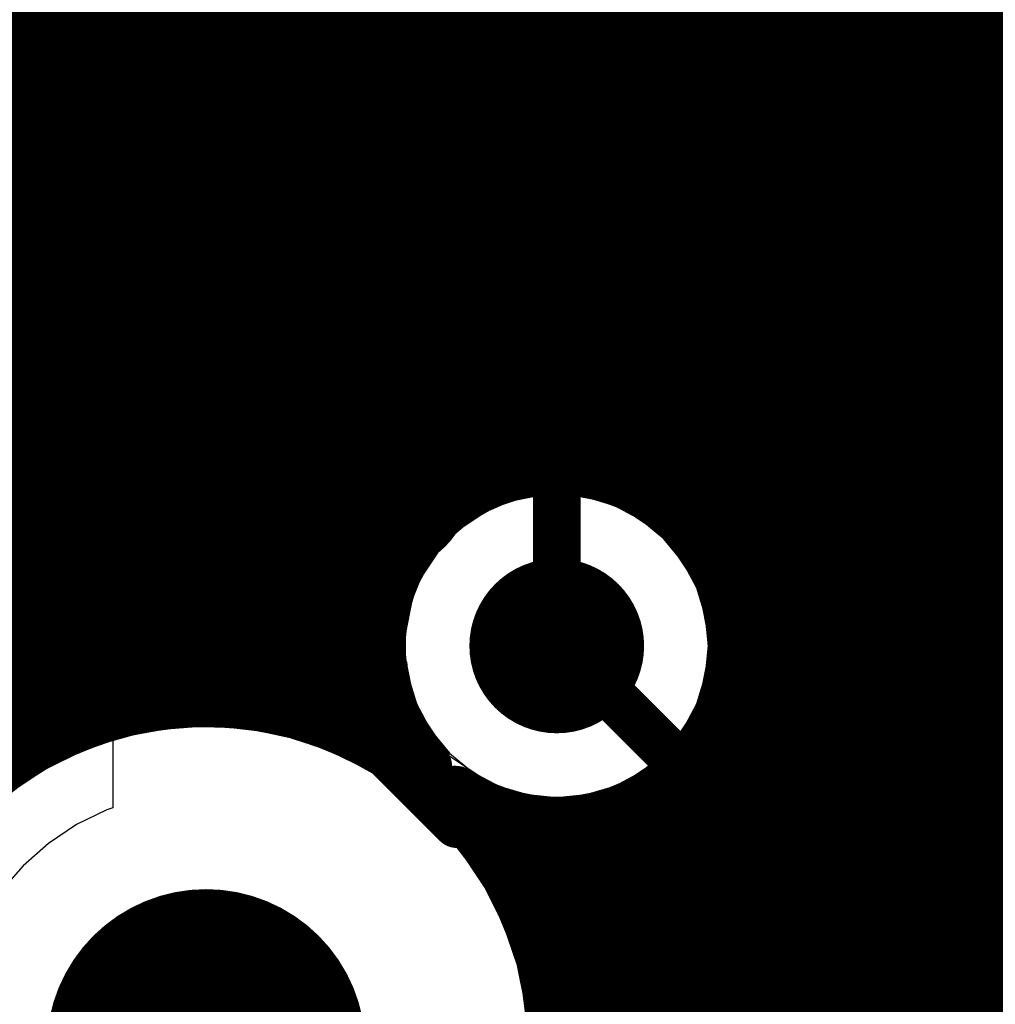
# Model space of a CAD drawing. Header units: millimetres. Extents: x 1.27 to 3.86, y 0.66 to 4.7.
# Tile 93 of 236: x 3.28 to 3.41, y 2.14 to 2.26. Entities that reach past the tile are written whole.
import ezdxf

# ---------------------------------------------------------------- set-up
doc = ezdxf.new("R2010")
doc.units = ezdxf.units.MM
doc.header["$MEASUREMENT"] = 0
for name, color, linetype in [('BottomLayer', 5, 'Continuous'), ('MidLayer1', 16, 'Continuous'), ('MidLayer2', 76, 'Continuous'), ('MidLayer3', 90, 'Continuous'), ('MidLayer4', 156, 'Continuous'), ('MidLayer5', 130, 'Continuous'), ('MidLayer6', 216, 'Continuous'), ('MultiLayer', 9, 'Continuous'), ('PadHoleLayer', 156, 'Continuous'), ('TopLayer', 1, 'Continuous'), ('ViaHoleLayer', 16, 'Continuous')]:
    doc.layers.add(name, color=color, linetype=linetype)

# ---------------------------------------------------------------- blocks, each defined once
blk = doc.blocks.new('FP_CP2105_F01_GMR_QFN24_EP_IPC_A_43')
at = {"layer": 'TopLayer', "const_width": 0.00942}
for points in [[(0.02953, 0.09289), (0.02953, 0.06377)], [(0.04921, 0.09289), (0.04921, 0.06377)], [(0.09289, 0.04921), (0.06377, 0.04921)], [(0.09289, 0.02953), (0.06377, 0.02953)]]:
    blk.add_lwpolyline(points, dxfattribs=at)
at = {"layer": 'TopLayer'}
for points, const_width in [([(0.02717, 0.09289, 1), (0.03188, 0.09289, 1)], 0.00471), ([(0.04686, 0.09289, 1), (0.05157, 0.09289, 1)], 0.00471), ([(0.02717, 0.06377, 1), (0.03188, 0.06377, 1)], 0.00471), ([(0.04686, 0.06377, 1), (0.05157, 0.06377, 1)], 0.00471), ([(0.06141, 0.04921, 1), (0.06612, 0.04921, 1)], 0.00471), ([(0.09054, 0.04921, 1), (0.09525, 0.04921, 1)], 0.00471), ([(0.04996, 0.05102, 1), (0.05209, 0.05102, 1)], 0.00213), ([(0.06141, 0.02953, 1), (0.06612, 0.02953, 1)], 0.00471), ([(0.09054, 0.02953, 1), (0.09525, 0.02953, 1)], 0.00471)]:
    blk.add_lwpolyline(points, format="xyb", close=True, dxfattribs=dict(at, const_width=const_width))
for points in [[(-0.05102, -0.05315), (0.05102, -0.05315), (-0.05102, 0.05315), (0.05102, 0.05315)], [(-0.05315, -0.05102), (0.05315, -0.05102), (-0.05315, 0.05102), (0.05315, 0.05102)]]:
    blk.add_solid(points, dxfattribs=at)
blk = doc.blocks.new('APHHS1005_G_____100')
at = {"layer": 'TopLayer', "const_width": 0.00197}
for points in [[(-0.03051, 0.00787, 1), (-0.02854, 0.00787, 1)], [(-0.00689, 0.00787, 1), (-0.00492, 0.00787, 1)], [(0.00492, 0.00787, 1), (0.00689, 0.00787, 1)], [(0.02854, 0.00787, 1), (0.03051, 0.00787, 1)], [(-0.03051, -0.00787, 1), (-0.02854, -0.00787, 1)], [(-0.00689, -0.00787, 1), (-0.00492, -0.00787, 1)], [(0.00492, -0.00787, 1), (0.00689, -0.00787, 1)], [(0.02854, -0.00787, 1), (0.03051, -0.00787, 1)]]:
    blk.add_lwpolyline(points, format="xyb", close=True, dxfattribs=at)
at = {"layer": 'TopLayer'}
for points in [[(-0.02953, -0.00984), (-0.00591, -0.00984), (-0.02953, 0.00984), (-0.00591, 0.00984)], [(0.00591, -0.00984), (0.02953, -0.00984), (0.00591, 0.00984), (0.02953, 0.00984)], [(-0.0315, -0.00787), (-0.00394, -0.00787), (-0.0315, 0.00787), (-0.00394, 0.00787)], [(0.00394, -0.00787), (0.0315, -0.00787), (0.00394, 0.00787), (0.0315, 0.00787)]]:
    blk.add_solid(points, dxfattribs=at)
blk = doc.blocks.new('S______QSH_030_01_X_D_A_B_102')
at = {"layer": 'PadHoleLayer', "const_width": 0.02008}
blk.add_lwpolyline([(0.09508, 0.39626, 1), (0.11516, 0.39626, 1)], format="xyb", close=True, dxfattribs=at)
blk = doc.blocks.new('FP_RC0201JR_070RL_0201__0603_M_______MFG_299')
at = {"layer": 'TopLayer', "const_width": 0.002}
for points in [[(-0.01869, 0.00588, 1), (-0.01669, 0.00588, 1)], [(-0.0089, 0.00588, 1), (-0.0069, 0.00588, 1)], [(0.0069, 0.00588, 1), (0.0089, 0.00588, 1)], [(0.01669, 0.00588, 1), (0.01869, 0.00588, 1)], [(-0.01869, -0.00588, 1), (-0.01669, -0.00588, 1)], [(-0.0089, -0.00588, 1), (-0.0069, -0.00588, 1)], [(0.0069, -0.00588, 1), (0.0089, -0.00588, 1)], [(0.01669, -0.00588, 1), (0.01869, -0.00588, 1)]]:
    blk.add_lwpolyline(points, format="xyb", close=True, dxfattribs=at)
at = {"layer": 'TopLayer'}
for points in [[(-0.01769, -0.00787), (-0.0079, -0.00787), (-0.01769, 0.00787), (-0.0079, 0.00787)], [(0.0079, -0.00787), (0.01769, -0.00787), (0.0079, 0.00787), (0.01769, 0.00787)], [(-0.01968, -0.00588), (-0.00591, -0.00588), (-0.01968, 0.00588), (-0.00591, 0.00588)], [(0.00591, -0.00588), (0.01968, -0.00588), (0.00591, 0.00588), (0.01968, 0.00588)]]:
    blk.add_solid(points, dxfattribs=at)
blk = doc.blocks.new('0201L_302')
at = {"layer": 'TopLayer'}
for points in [[(-0.00394, -0.0063), (-0.00394, 0.0063), (-0.01811, -0.0063), (-0.01811, 0.0063)], [(0.01811, -0.0063), (0.01811, 0.0063), (0.00394, -0.0063), (0.00394, 0.0063)]]:
    blk.add_solid(points, dxfattribs=at)

msp = doc.modelspace()

# ---------------------------------------------------------------- linework, layer by layer
at = {"layer": 'BottomLayer', "const_width": 0.02}
for points in [[(3.34286, 2.24567), (3.34286, 2.29342)], [(3.34286, 2.24567), (3.39072, 2.19782)], [(3.39072, 2.19782), (3.495, 2.19782)]]:
    msp.add_lwpolyline(points, dxfattribs=at)
at = {"layer": 'BottomLayer'}
for points, const_width in [([(3.33786, 2.24567, 1), (3.34786, 2.24567, 1)], 0.01), ([(3.33786, 2.24567, 1), (3.34786, 2.24567, 1)], 0.01), ([(3.38289, 2.23727, 1), (3.39273, 2.23727, 1)], 0.00984), ([(3.32487, 2.20062, 1), (3.33587, 2.20062, 1)], 0.011), ([(3.38572, 2.19782, 1), (3.39572, 2.19782, 1)], 0.01), ([(3.38572, 2.19782, 1), (3.39572, 2.19782, 1)], 0.01), ([(3.34665, 2.1803, 1), (3.35765, 2.1803, 1)], 0.011)]:
    msp.add_lwpolyline(points, format="xyb", close=True, dxfattribs=dict(at, const_width=const_width))
at = {"layer": 'MidLayer1', "const_width": 0.008}
for points in [[(3.32, 2.17244), (3.32, 2.6342)], [(3.325, 2.17072), (3.325, 2.56774)], [(3.33, 2.18651), (3.33, 2.56162)], [(3.335, 2.19563), (3.335, 2.54022)], [(3.34, 2.19983), (3.34, 2.53362)], [(3.41, 2.12376), (3.41, 2.47548)], [(3.405, 2.12259), (3.405, 2.47313)], [(3.4, 2.12012), (3.4, 2.46421)], [(3.395, 2.11569), (3.395, 2.45806)], [(3.345, 2.20216), (3.345, 2.41796)], [(3.39, 2.10539), (3.39, 2.38986)], [(3.35, 2.2032), (3.35, 2.38483)], [(3.385, 2.09668), (3.385, 2.38236)], [(3.355, 2.20312), (3.355, 2.37992)], [(3.38, 2.09343), (3.38, 2.37855)], [(3.36, 2.20191), (3.36, 2.37718)], [(3.365, 2.19937), (3.365, 2.37582)], [(3.375, 2.18288), (3.375, 2.37645)], [(3.37, 2.1948), (3.37, 2.37559)], [(3.315, 2.17354), (3.315, 2.28845)], [(3.31, 2.17405), (3.31, 2.28309)], [(3.285, 2.16769), (3.285, 2.28085)], [(3.29, 2.17029), (3.29, 2.27893)], [(3.305, 2.17399), (3.305, 2.28013)], [(3.295, 2.17215), (3.295, 2.27822)], [(3.3, 2.17337), (3.3, 2.2786)], [(3.27629, 2.26), (3.54757, 2.26)], [(3.27283, 2.255), (3.54573, 2.255)], [(3.26634, 2.25), (3.54509, 2.25)], [(3.18712, 2.245), (3.54554, 2.245)], [(2.79307, 2.24), (3.54716, 2.24)], [(2.42415, 2.235), (3.55024, 2.235)], [(2.42801, 2.23), (3.55583, 2.23)], [(2.6847, 2.225), (3.57235, 2.225)], [(2.69251, 2.22), (3.56947, 2.22)], [(3.1337, 2.215), (3.568, 2.215)], [(3.14348, 2.21), (3.56768, 2.21)], [(3.14783, 2.205), (3.56845, 2.205)], [(3.15026, 2.2), (3.34028, 2.2)], [(3.36401, 2.2), (3.57044, 2.2)], [(3.15139, 2.195), (3.33446, 2.195)], [(3.36983, 2.195), (3.57408, 2.195)], [(3.1514, 2.19), (3.33129, 2.19)], [(3.373, 2.19), (3.57581, 2.19)], [(3.15031, 2.185), (3.32963, 2.185)], [(3.37466, 2.185), (3.57142, 2.185)], [(3.14792, 2.18), (3.32915, 2.18)], [(3.37514, 2.18), (3.56896, 2.18)], [(3.375, 2.08745), (3.375, 2.17771)], [(3.14364, 2.175), (3.32976, 2.175)], [(3.37453, 2.175), (3.56781, 2.175)], [(3.33, 2.16827), (3.33, 2.17409)], [(3.13426, 2.17), (3.28936, 2.17)], [(3.32664, 2.17), (3.33158, 2.17)], [(3.37271, 2.17), (3.56778, 2.17)], [(2.89804, 2.165), (3.28104, 2.165)], [(3.36932, 2.165), (3.4538, 2.165)], [(3.37, 2.07281), (3.37, 2.1658)], [(3.365, 2.07026), (3.365, 2.16122)], [(3.36296, 2.16), (3.44639, 2.16)], [(3.36, 2.06571), (3.36, 2.15868)], [(3.345, 2.15431), (3.345, 2.15844)], [(3.35, 2.14429), (3.35, 2.1574)], [(3.355, 2.0544), (3.355, 2.15747)], [(3.34453, 2.155), (3.4426, 2.155)], [(3.34754, 2.15), (3.44051, 2.15)], [(3.34975, 2.145), (3.43966, 2.145)], [(3.35126, 2.14), (3.4399, 2.14)], [(3.35217, 2.135), (3.44128, 2.135)]]:
    msp.add_lwpolyline(points, dxfattribs=at)
at = {"layer": 'MidLayer1'}
for points, const_width in [([(3.38289, 2.23727, 1), (3.39273, 2.23727, 1)], 0.00984), ([(3.32487, 2.20062, 1), (3.33587, 2.20062, 1)], 0.011), ([(3.343, 2.20216, 1), (3.347, 2.20216, 1)], 0.004), ([(3.348, 2.2032, 1), (3.352, 2.2032, 1)], 0.004), ([(3.353, 2.20312, 1), (3.357, 2.20312, 1)], 0.004), ([(3.358, 2.20191, 1), (3.362, 2.20191, 1)], 0.004), ([(3.338, 2.19983, 1), (3.342, 2.19983, 1)], 0.004), ([(3.33828, 2.2, 1), (3.34228, 2.2, 1)], 0.004), ([(3.36201, 2.2, 1), (3.36601, 2.2, 1)], 0.004), ([(3.363, 2.19937, 1), (3.367, 2.19937, 1)], 0.004), ([(3.33246, 2.195, 1), (3.33646, 2.195, 1)], 0.004), ([(3.333, 2.19563, 1), (3.337, 2.19563, 1)], 0.004), ([(3.36783, 2.195, 1), (3.37183, 2.195, 1)], 0.004), ([(3.368, 2.1948, 1), (3.372, 2.1948, 1)], 0.004), ([(3.32929, 2.19, 1), (3.33329, 2.19, 1)], 0.004), ([(3.371, 2.19, 1), (3.375, 2.19, 1)], 0.004), ([(3.34665, 2.1803, 1), (3.35765, 2.1803, 1)], 0.011), ([(3.328, 2.18651, 1), (3.332, 2.18651, 1)], 0.004), ([(3.32763, 2.185, 1), (3.33163, 2.185, 1)], 0.004), ([(3.37266, 2.185, 1), (3.37666, 2.185, 1)], 0.004), ([(3.373, 2.18288, 1), (3.377, 2.18288, 1)], 0.004), ([(3.32715, 2.18, 1), (3.33115, 2.18, 1)], 0.004), ([(3.37314, 2.18, 1), (3.37714, 2.18, 1)], 0.004), ([(3.37315, 2.1803, 1), (3.37715, 2.1803, 1)], 0.004), ([(3.37315, 2.1803, 1), (3.37715, 2.1803, 1)], 0.004), ([(3.373, 2.17771, 1), (3.377, 2.17771, 1)], 0.004), ([(3.32776, 2.175, 1), (3.33176, 2.175, 1)], 0.004), ([(3.37253, 2.175, 1), (3.37653, 2.175, 1)], 0.004), ([(3.303, 2.17399, 1), (3.307, 2.17399, 1)], 0.004), ([(3.308, 2.17405, 1), (3.312, 2.17405, 1)], 0.004), ([(3.313, 2.17354, 1), (3.317, 2.17354, 1)], 0.004), ([(3.328, 2.17409, 1), (3.332, 2.17409, 1)], 0.004), ([(3.298, 2.17337, 1), (3.302, 2.17337, 1)], 0.004), ([(3.318, 2.17244, 1), (3.322, 2.17244, 1)], 0.004), ([(3.293, 2.17215, 1), (3.297, 2.17215, 1)], 0.004), ([(3.28736, 2.17, 1), (3.29136, 2.17, 1)], 0.004), ([(3.288, 2.17029, 1), (3.292, 2.17029, 1)], 0.004), ([(3.323, 2.17072, 1), (3.327, 2.17072, 1)], 0.004), ([(3.32464, 2.17, 1), (3.32864, 2.17, 1)], 0.004), ([(3.32958, 2.17, 1), (3.33358, 2.17, 1)], 0.004), ([(3.37071, 2.17, 1), (3.37471, 2.17, 1)], 0.004), ([(3.283, 2.16769, 1), (3.287, 2.16769, 1)], 0.004), ([(3.328, 2.16827, 1), (3.332, 2.16827, 1)], 0.004), ([(3.27904, 2.165, 1), (3.28304, 2.165, 1)], 0.004), ([(3.333, 2.16496, 1), (3.337, 2.16496, 1)], 0.004), ([(3.333, 2.16496, 1), (3.337, 2.16496, 1)], 0.004), ([(3.36732, 2.165, 1), (3.37132, 2.165, 1)], 0.004), ([(3.368, 2.1658, 1), (3.372, 2.1658, 1)], 0.004), ([(3.33732, 2.16121, 1), (3.34132, 2.16121, 1)], 0.004), ([(3.33732, 2.16121, 1), (3.34132, 2.16121, 1)], 0.004), ([(3.363, 2.16122, 1), (3.367, 2.16122, 1)], 0.004), ([(3.36096, 2.16, 1), (3.36496, 2.16, 1)], 0.004), ([(3.358, 2.15868, 1), (3.362, 2.15868, 1)], 0.004), ([(3.343, 2.15844, 1), (3.347, 2.15844, 1)], 0.004), ([(3.348, 2.1574, 1), (3.352, 2.1574, 1)], 0.004), ([(3.353, 2.15747, 1), (3.357, 2.15747, 1)], 0.004), ([(3.34253, 2.155, 1), (3.34653, 2.155, 1)], 0.004), ([(3.343, 2.15431, 1), (3.347, 2.15431, 1)], 0.004), ([(3.34554, 2.15, 1), (3.34954, 2.15, 1)], 0.004), ([(3.34775, 2.145, 1), (3.35175, 2.145, 1)], 0.004), ([(3.348, 2.14429, 1), (3.352, 2.14429, 1)], 0.004), ([(3.34926, 2.14, 1), (3.35326, 2.14, 1)], 0.004), ([(3.35017, 2.135, 1), (3.35417, 2.135, 1)], 0.004)]:
    msp.add_lwpolyline(points, format="xyb", close=True, dxfattribs=dict(at, const_width=const_width))
at = {"layer": 'MidLayer1', "const_width": 0.008}
for points in [[(3.335, 2.16496, -1.452498), (3.37515, 2.1803)], [(3.37515, 2.1803, -0.600308), (3.33932, 2.16121)], [(3.3525, 2.12959, -4.277204), (3.335, 2.16496)], [(3.33932, 2.16121, -0.200144), (3.3525, 2.12959)]]:
    msp.add_lwpolyline(points, format="xyb", dxfattribs=at)
at = {"layer": 'MidLayer2'}
for p, q in [((3.36611, 2.23471), (3.3408, 2.26002)), ((3.38431, 2.25485), (3.38095, 2.25383)), ((3.38781, 2.2552), (3.38431, 2.25485)), ((3.39131, 2.25485), (3.38781, 2.2552)), ((3.39467, 2.25383), (3.39131, 2.25485)), ((3.38095, 2.25383), (3.37785, 2.25218)), ((3.39777, 2.25218), (3.39467, 2.25383)), ((3.37785, 2.25218), (3.37513, 2.24995)), ((3.40049, 2.24995), (3.39777, 2.25218)), ((3.37513, 2.24995), (3.3729, 2.24723)), ((3.40272, 2.24723), (3.40049, 2.24995)), ((3.3729, 2.24723), (3.37125, 2.24413)), ((3.40437, 2.24413), (3.40272, 2.24723)), ((3.37125, 2.24413), (3.37023, 2.24077)), ((3.40539, 2.24077), (3.40437, 2.24413)), ((3.37023, 2.24077), (3.36988, 2.23727)), ((3.40574, 2.23727), (3.40539, 2.24077)), ((3.36988, 2.23727), (3.36995, 2.23652)), ((3.40539, 2.23377), (3.40574, 2.23727)), ((3.36995, 2.23652), (3.36611, 2.23471)), ((3.40437, 2.23041), (3.40539, 2.23377)), ((3.40272, 2.22731), (3.40437, 2.23041)), ((3.40049, 2.22459), (3.40272, 2.22731)), ((3.39777, 2.22236), (3.40049, 2.22459)), ((3.39467, 2.22071), (3.39777, 2.22236)), ((3.38781, 2.21934), (3.39131, 2.21969)), ((3.39131, 2.21969), (3.39467, 2.22071)), ((3.38491, 2.21561), (3.38694, 2.21943)), ((3.38694, 2.21943), (3.38781, 2.21934)), ((3.4138, 2.21754), (3.39282, 2.19656)), ((3.38568, 2.21461), (3.38491, 2.21561)), ((3.38679, 2.21193), (3.38568, 2.21461)), ((3.38716, 2.20906), (3.38679, 2.21193)), ((3.38716, 2.19552), (3.38716, 2.20906)), ((3.39282, 2.19656), (3.3912, 2.19458)), ((3.39116, 2.19451), (3.38716, 2.19552)), ((3.3912, 2.19458), (3.39116, 2.19451))]:
    msp.add_line(p, q, dxfattribs=at)
for points, const_width in [([(3.32971, 2.25542), (3.32971, 2.32343)], 0.006), ([(3.31596, 2.24426), (3.31596, 2.30977)], 0.006), ([(3.32971, 2.25542), (3.37607, 2.20906)], 0.006), ([(3.31596, 2.24426), (3.35215, 2.20807)], 0.006), ([(3.28153, 2.21589), (3.33956, 2.15786)], 0.006), ([(3.40206, 2.18732), (3.42304, 2.2083)], 0.01), ([(3.35215, 2.1803), (3.35215, 2.20807)], 0.006), ([(3.37607, 2.16944), (3.37607, 2.20906)], 0.006), ([(3.40206, 2.14535), (3.40206, 2.18732)], 0.01), ([(3.36449, 2.15786), (3.37607, 2.16944)], 0.006), ([(3.33956, 2.15786), (3.36449, 2.15786)], 0.006), ([(3.34195, 2.08524), (3.40206, 2.14535)], 0.01)]:
    msp.add_lwpolyline(points, dxfattribs=dict(at, const_width=const_width))
for points, const_width in [([(3.32821, 2.25542, 1), (3.33121, 2.25542, 1)], 0.003), ([(3.32821, 2.25542, 1), (3.33121, 2.25542, 1)], 0.003), ([(3.31446, 2.24426, 1), (3.31746, 2.24426, 1)], 0.003), ([(3.31446, 2.24426, 1), (3.31746, 2.24426, 1)], 0.003), ([(3.38289, 2.23727, 1), (3.39273, 2.23727, 1)], 0.00984), ([(3.32487, 2.20062, 1), (3.33587, 2.20062, 1)], 0.011), ([(3.35065, 2.20807, 1), (3.35365, 2.20807, 1)], 0.003), ([(3.35065, 2.20807, 1), (3.35365, 2.20807, 1)], 0.003), ([(3.37457, 2.20906, 1), (3.37757, 2.20906, 1)], 0.003), ([(3.37457, 2.20906, 1), (3.37757, 2.20906, 1)], 0.003), ([(3.34665, 2.1803, 1), (3.35765, 2.1803, 1)], 0.011), ([(3.39956, 2.18732, 1), (3.40456, 2.18732, 1)], 0.005), ([(3.39956, 2.18732, 1), (3.40456, 2.18732, 1)], 0.005), ([(3.35065, 2.1803, 1), (3.35365, 2.1803, 1)], 0.003), ([(3.37457, 2.16944, 1), (3.37757, 2.16944, 1)], 0.003), ([(3.37457, 2.16944, 1), (3.37757, 2.16944, 1)], 0.003), ([(3.33806, 2.15786, 1), (3.34106, 2.15786, 1)], 0.003), ([(3.33806, 2.15786, 1), (3.34106, 2.15786, 1)], 0.003), ([(3.36299, 2.15786, 1), (3.36599, 2.15786, 1)], 0.003), ([(3.36299, 2.15786, 1), (3.36599, 2.15786, 1)], 0.003), ([(3.39956, 2.14535, 1), (3.40456, 2.14535, 1)], 0.005), ([(3.39956, 2.14535, 1), (3.40456, 2.14535, 1)], 0.005)]:
    msp.add_lwpolyline(points, format="xyb", close=True, dxfattribs=dict(at, const_width=const_width))
at = {"layer": 'MidLayer3'}
for p, q in [((3.38431, 2.25485), (3.38095, 2.25383)), ((3.38781, 2.2552), (3.38431, 2.25485)), ((3.39131, 2.25485), (3.38781, 2.2552)), ((3.39467, 2.25383), (3.39131, 2.25485)), ((3.38095, 2.25383), (3.37785, 2.25218)), ((3.39777, 2.25218), (3.39467, 2.25383)), ((3.37785, 2.25218), (3.37513, 2.24995)), ((3.40049, 2.24995), (3.39777, 2.25218)), ((3.37513, 2.24995), (3.3729, 2.24723)), ((3.40272, 2.24723), (3.40049, 2.24995)), ((3.3729, 2.24723), (3.37125, 2.24413)), ((3.40437, 2.24413), (3.40272, 2.24723)), ((3.37125, 2.24413), (3.37023, 2.24077)), ((3.40539, 2.24077), (3.40437, 2.24413)), ((3.37023, 2.24077), (3.36988, 2.23727)), ((3.40574, 2.23727), (3.40539, 2.24077)), ((3.36988, 2.23727), (3.37023, 2.23377)), ((3.40539, 2.23377), (3.40574, 2.23727)), ((3.37023, 2.23377), (3.37125, 2.23041)), ((3.40437, 2.23041), (3.40539, 2.23377)), ((3.37125, 2.23041), (3.3729, 2.22731)), ((3.40272, 2.22731), (3.40437, 2.23041)), ((3.3729, 2.22731), (3.37513, 2.22459)), ((3.40049, 2.22459), (3.40272, 2.22731)), ((3.37513, 2.22459), (3.37785, 2.22236)), ((3.39777, 2.22236), (3.40049, 2.22459)), ((3.37785, 2.22236), (3.38095, 2.22071)), ((3.39467, 2.22071), (3.39777, 2.22236)), ((3.33037, 2.21971), (3.32665, 2.21934)), ((3.33409, 2.21934), (3.33037, 2.21971)), ((3.38095, 2.22071), (3.38431, 2.21969)), ((3.38431, 2.21969), (3.38781, 2.21934)), ((3.38781, 2.21934), (3.39131, 2.21969)), ((3.39131, 2.21969), (3.39467, 2.22071)), ((3.32665, 2.21934), (3.32306, 2.21825)), ((3.33768, 2.21825), (3.33409, 2.21934)), ((3.32306, 2.21825), (3.31976, 2.21649)), ((3.34098, 2.21649), (3.33768, 2.21825)), ((3.31976, 2.21649), (3.31687, 2.21412)), ((3.34387, 2.21412), (3.34098, 2.21649)), ((3.31687, 2.21412), (3.3145, 2.21122)), ((3.34624, 2.21122), (3.34387, 2.21412)), ((3.3145, 2.21122), (3.31273, 2.20792)), ((3.34801, 2.20792), (3.34624, 2.21122)), ((3.31273, 2.20792), (3.31164, 2.20434)), ((3.3491, 2.20434), (3.34801, 2.20792)), ((3.31164, 2.20434), (3.31128, 2.20062)), ((3.34926, 2.20262), (3.3491, 2.20434)), ((3.35215, 2.19939), (3.34926, 2.20262)), ((3.31128, 2.20062), (3.31164, 2.19689)), ((3.35587, 2.19902), (3.35215, 2.19939)), ((3.35945, 2.19794), (3.35587, 2.19902)), ((3.36275, 2.19617), (3.35945, 2.19794)), ((3.31164, 2.19689), (3.31273, 2.19331)), ((3.36565, 2.1938), (3.36275, 2.19617)), ((3.36802, 2.1909), (3.36565, 2.1938)), ((3.31273, 2.19331), (3.3145, 2.19001)), ((3.3145, 2.19001), (3.31687, 2.18712)), ((3.36978, 2.1876), (3.36802, 2.1909)), ((3.37087, 2.18402), (3.36978, 2.1876)), ((3.31687, 2.18712), (3.31976, 2.18474)), ((3.31976, 2.18474), (3.32306, 2.18298)), ((3.37124, 2.1803), (3.37087, 2.18402)), ((3.32306, 2.18298), (3.32665, 2.18189)), ((3.32665, 2.18189), (3.33037, 2.18152)), ((3.33037, 2.18152), (3.33325, 2.1783)), ((3.37087, 2.17657), (3.37124, 2.1803)), ((3.33325, 2.1783), (3.33342, 2.17657)), ((3.33342, 2.17657), (3.33451, 2.17299)), ((3.36978, 2.17299), (3.37087, 2.17657)), ((3.33451, 2.17299), (3.33627, 2.16969)), ((3.36802, 2.16969), (3.36978, 2.17299)), ((3.308, 2.17018), (3.3027, 2.16983)), ((3.3133, 2.16983), (3.308, 2.17018)), ((3.3027, 2.16983), (3.29749, 2.1688)), ((3.3185, 2.1688), (3.3133, 2.16983)), ((3.33627, 2.16969), (3.33865, 2.1668)), ((3.36565, 2.1668), (3.36802, 2.16969)), ((3.29749, 2.1688), (3.29247, 2.16709)), ((3.32353, 2.16709), (3.3185, 2.1688)), ((3.29247, 2.16709), (3.28771, 2.16474)), ((3.32829, 2.16474), (3.32353, 2.16709)), ((3.33865, 2.1668), (3.34154, 2.16442)), ((3.36275, 2.16442), (3.36565, 2.1668)), ((3.28771, 2.16474), (3.28329, 2.16179)), ((3.33271, 2.16179), (3.32829, 2.16474)), ((3.34154, 2.16442), (3.34484, 2.16266)), ((3.35945, 2.16266), (3.36275, 2.16442)), ((3.34484, 2.16266), (3.34842, 2.16157)), ((3.35587, 2.16157), (3.35945, 2.16266)), ((3.3367, 2.15829), (3.33271, 2.16179)), ((3.34842, 2.16157), (3.35215, 2.16121)), ((3.35215, 2.16121), (3.35587, 2.16157)), ((3.3402, 2.1543), (3.3367, 2.15829)), ((3.34315, 2.14989), (3.3402, 2.1543)), ((3.3455, 2.14513), (3.34315, 2.14989)), ((3.3472, 2.1401), (3.3455, 2.14513)), ((3.34824, 2.13489), (3.3472, 2.1401))]:
    msp.add_line(p, q, dxfattribs=at)
for points, const_width in [([(3.38289, 2.23727, 1), (3.39273, 2.23727, 1)], 0.00984), ([(3.32487, 2.20062, 1), (3.33587, 2.20062, 1)], 0.011), ([(3.34665, 2.1803, 1), (3.35765, 2.1803, 1)], 0.011)]:
    msp.add_lwpolyline(points, format="xyb", close=True, dxfattribs=dict(at, const_width=const_width))
at = {"layer": 'MidLayer4'}
for p, q in [((3.35215, 2.19967), (3.34473, 2.19819)), ((3.35956, 2.19819), (3.35215, 2.19967)), ((3.34473, 2.19819), (3.33845, 2.194)), ((3.36584, 2.194), (3.35956, 2.19819)), ((3.33845, 2.194), (3.33425, 2.18771)), ((3.37004, 2.18771), (3.36584, 2.194)), ((3.33425, 2.18771), (3.33277, 2.1803)), ((3.37152, 2.1803), (3.37004, 2.18771)), ((3.33277, 2.1803), (3.33425, 2.17288)), ((3.37004, 2.17288), (3.37152, 2.1803)), ((3.33425, 2.17288), (3.33845, 2.1666)), ((3.36584, 2.1666), (3.37004, 2.17288)), ((3.308, 2.17044), (3.29743, 2.16905)), ((3.31857, 2.16905), (3.308, 2.17044)), ((3.29743, 2.16905), (3.28757, 2.16497)), ((3.32842, 2.16497), (3.31857, 2.16905)), ((3.33845, 2.1666), (3.34473, 2.1624)), ((3.35956, 2.1624), (3.36584, 2.1666)), ((3.28757, 2.16497), (3.27911, 2.15848)), ((3.33688, 2.15848), (3.32842, 2.16497)), ((3.34473, 2.1624), (3.35215, 2.16092)), ((3.35215, 2.16092), (3.35956, 2.1624)), ((3.34338, 2.15002), (3.33688, 2.15848)), ((3.34746, 2.14017), (3.34338, 2.15002)), ((3.34885, 2.12959), (3.34746, 2.14017))]:
    msp.add_line(p, q, dxfattribs=at)
for points, const_width in [([(3.38289, 2.23727, 1), (3.39273, 2.23727, 1)], 0.00984), ([(3.32487, 2.20062, 1), (3.33587, 2.20062, 1)], 0.011), ([(3.34665, 2.1803, 1), (3.35765, 2.1803, 1)], 0.011)]:
    msp.add_lwpolyline(points, format="xyb", close=True, dxfattribs=dict(at, const_width=const_width))
at = {"layer": 'MidLayer5'}
for p, q in [((3.32496, 2.28596), (3.24991, 2.21091)), ((3.25562, 2.2052), (3.33067, 2.28025)), ((3.38431, 2.25485), (3.38095, 2.25383)), ((3.38781, 2.2552), (3.38431, 2.25485)), ((3.39131, 2.25485), (3.38781, 2.2552)), ((3.39467, 2.25383), (3.39131, 2.25485)), ((3.38095, 2.25383), (3.37785, 2.25218)), ((3.39777, 2.25218), (3.39467, 2.25383)), ((3.37785, 2.25218), (3.37513, 2.24995)), ((3.40049, 2.24995), (3.39777, 2.25218)), ((3.37513, 2.24995), (3.3729, 2.24723)), ((3.40272, 2.24723), (3.40049, 2.24995)), ((3.3729, 2.24723), (3.37125, 2.24413)), ((3.40437, 2.24413), (3.40272, 2.24723)), ((3.37125, 2.24413), (3.37023, 2.24077)), ((3.40539, 2.24077), (3.40437, 2.24413)), ((3.37023, 2.24077), (3.36988, 2.23727)), ((3.40574, 2.23727), (3.40539, 2.24077)), ((3.36988, 2.23727), (3.37023, 2.23377)), ((3.40539, 2.23377), (3.40574, 2.23727)), ((3.37023, 2.23377), (3.37125, 2.23041)), ((3.40437, 2.23041), (3.40539, 2.23377)), ((3.37125, 2.23041), (3.3729, 2.22731)), ((3.40272, 2.22731), (3.40437, 2.23041)), ((3.3729, 2.22731), (3.37513, 2.22459)), ((3.40049, 2.22459), (3.40272, 2.22731)), ((3.37513, 2.22459), (3.37785, 2.22236)), ((3.39777, 2.22236), (3.40049, 2.22459)), ((3.37785, 2.22236), (3.38095, 2.22071)), ((3.39467, 2.22071), (3.39777, 2.22236)), ((3.33037, 2.21971), (3.32665, 2.21934)), ((3.33409, 2.21934), (3.33037, 2.21971)), ((3.38095, 2.22071), (3.38431, 2.21969)), ((3.38431, 2.21969), (3.38781, 2.21934)), ((3.38781, 2.21934), (3.39131, 2.21969)), ((3.39131, 2.21969), (3.39467, 2.22071)), ((3.32665, 2.21934), (3.32306, 2.21825)), ((3.33768, 2.21825), (3.33409, 2.21934)), ((3.32306, 2.21825), (3.31976, 2.21649)), ((3.34098, 2.21649), (3.33768, 2.21825)), ((3.31976, 2.21649), (3.31687, 2.21412)), ((3.34387, 2.21412), (3.34098, 2.21649)), ((3.31687, 2.21412), (3.3145, 2.21122)), ((3.34624, 2.21122), (3.34387, 2.21412)), ((3.3145, 2.21122), (3.31273, 2.20792)), ((3.34801, 2.20792), (3.34624, 2.21122)), ((3.31273, 2.20792), (3.31164, 2.20434)), ((3.3491, 2.20434), (3.34801, 2.20792)), ((3.31164, 2.20434), (3.31128, 2.20062)), ((3.34926, 2.20262), (3.3491, 2.20434)), ((3.35215, 2.19939), (3.34926, 2.20262)), ((3.31128, 2.20062), (3.31164, 2.19689)), ((3.35587, 2.19902), (3.35215, 2.19939)), ((3.35945, 2.19794), (3.35587, 2.19902)), ((3.36275, 2.19617), (3.35945, 2.19794)), ((3.31164, 2.19689), (3.31273, 2.19331)), ((3.36565, 2.1938), (3.36275, 2.19617)), ((3.36802, 2.1909), (3.36565, 2.1938)), ((3.31273, 2.19331), (3.3145, 2.19001)), ((3.3145, 2.19001), (3.31687, 2.18712)), ((3.36978, 2.1876), (3.36802, 2.1909)), ((3.37087, 2.18402), (3.36978, 2.1876)), ((3.31687, 2.18712), (3.31976, 2.18474)), ((3.31976, 2.18474), (3.32306, 2.18298)), ((3.37124, 2.1803), (3.37087, 2.18402)), ((3.32306, 2.18298), (3.32665, 2.18189)), ((3.32665, 2.18189), (3.33037, 2.18152)), ((3.33037, 2.18152), (3.33325, 2.1783)), ((3.37087, 2.17657), (3.37124, 2.1803)), ((3.33325, 2.1783), (3.33342, 2.17657)), ((3.33342, 2.17657), (3.33451, 2.17299)), ((3.36978, 2.17299), (3.37087, 2.17657)), ((3.33451, 2.17299), (3.33627, 2.16969)), ((3.36802, 2.16969), (3.36978, 2.17299)), ((3.308, 2.17018), (3.3027, 2.16983)), ((3.3133, 2.16983), (3.308, 2.17018)), ((3.3027, 2.16983), (3.29749, 2.1688)), ((3.3185, 2.1688), (3.3133, 2.16983)), ((3.33627, 2.16969), (3.33865, 2.1668)), ((3.36565, 2.1668), (3.36802, 2.16969)), ((3.29749, 2.1688), (3.29247, 2.16709)), ((3.32353, 2.16709), (3.3185, 2.1688)), ((3.29247, 2.16709), (3.28771, 2.16474)), ((3.32829, 2.16474), (3.32353, 2.16709)), ((3.33865, 2.1668), (3.34154, 2.16442)), ((3.36275, 2.16442), (3.36565, 2.1668)), ((3.28771, 2.16474), (3.28329, 2.16179)), ((3.33271, 2.16179), (3.32829, 2.16474)), ((3.34154, 2.16442), (3.34484, 2.16266)), ((3.35945, 2.16266), (3.36275, 2.16442)), ((3.34484, 2.16266), (3.34842, 2.16157)), ((3.35587, 2.16157), (3.35945, 2.16266)), ((3.3367, 2.15829), (3.33271, 2.16179)), ((3.34842, 2.16157), (3.35215, 2.16121)), ((3.35215, 2.16121), (3.35587, 2.16157)), ((3.3402, 2.1543), (3.3367, 2.15829)), ((3.34315, 2.14989), (3.3402, 2.1543)), ((3.3455, 2.14513), (3.34315, 2.14989)), ((3.3472, 2.1401), (3.3455, 2.14513)), ((3.34824, 2.13489), (3.3472, 2.1401))]:
    msp.add_line(p, q, dxfattribs=at)
for points, const_width in [([(3.38289, 2.23727, 1), (3.39273, 2.23727, 1)], 0.00984), ([(3.32487, 2.20062, 1), (3.33587, 2.20062, 1)], 0.011), ([(3.34665, 2.1803, 1), (3.35765, 2.1803, 1)], 0.011)]:
    msp.add_lwpolyline(points, format="xyb", close=True, dxfattribs=dict(at, const_width=const_width))
at = {"layer": 'MidLayer6', "const_width": 0.006}
for points in [[(3.3319, 2.25369), (3.3319, 2.43016)], [(3.3319, 2.25369), (3.37977, 2.20583)], [(3.37977, 2.20583), (3.40061, 2.20583)], [(3.40061, 2.20583), (3.46282, 2.14363)]]:
    msp.add_lwpolyline(points, dxfattribs=at)
at = {"layer": 'MidLayer6'}
for points, const_width in [([(3.3304, 2.25369, 1), (3.3334, 2.25369, 1)], 0.003), ([(3.3304, 2.25369, 1), (3.3334, 2.25369, 1)], 0.003), ([(3.38289, 2.23727, 1), (3.39273, 2.23727, 1)], 0.00984), ([(3.32487, 2.20062, 1), (3.33587, 2.20062, 1)], 0.011), ([(3.37827, 2.20583, 1), (3.38127, 2.20583, 1)], 0.003), ([(3.37827, 2.20583, 1), (3.38127, 2.20583, 1)], 0.003), ([(3.39911, 2.20583, 1), (3.40211, 2.20583, 1)], 0.003), ([(3.39911, 2.20583, 1), (3.40211, 2.20583, 1)], 0.003), ([(3.34665, 2.1803, 1), (3.35765, 2.1803, 1)], 0.011)]:
    msp.add_lwpolyline(points, format="xyb", close=True, dxfattribs=dict(at, const_width=const_width))
at = {"layer": 'MultiLayer'}
for points, const_width in [([(3.38289, 2.23727, 1), (3.39273, 2.23727, 1)], 0.00984), ([(3.32487, 2.20062, 1), (3.33587, 2.20062, 1)], 0.011), ([(3.34665, 2.1803, 1), (3.35765, 2.1803, 1)], 0.011)]:
    msp.add_lwpolyline(points, format="xyb", close=True, dxfattribs=dict(at, const_width=const_width))
at = {"layer": 'TopLayer'}
for p, q in [((3.28335, 2.21151), (3.28516, 2.21076)), ((3.28516, 2.21076), (3.28516, 2.20217)), ((3.28516, 2.20217), (3.28117, 2.20217)), ((3.28117, 2.17357), (3.29625, 2.17357)), ((3.29625, 2.17357), (3.29625, 2.15993)), ((3.29553, 2.15968), (3.29171, 2.1578)), ((3.29625, 2.15993), (3.29553, 2.15968)), ((3.29171, 2.1578), (3.28817, 2.15543)), ((3.28817, 2.15543), (3.28497, 2.15262)), ((3.28497, 2.15262), (3.28216, 2.14942))]:
    msp.add_line(p, q, dxfattribs=at)
for points, const_width in [([(3.31208, 2.26746), (3.3318, 2.24774)], 0.006), ([(3.3318, 2.24774), (3.34948, 2.24774)], 0.006), ([(3.29625, 2.18787), (3.29625, 2.23202)], 0.006), ([(3.3183, 2.18787), (3.33037, 2.19994)], 0.01), ([(3.33037, 2.19994), (3.33037, 2.20062)], 0.01), ([(3.39828, 2.14949), (3.39828, 2.19894)], 0.009), ([(3.35215, 2.1803), (3.35279, 2.1803)], 0.006), ([(3.35279, 2.1803), (3.37269, 2.1604)], 0.006), ([(3.37269, 2.14949), (3.37269, 2.1604)], 0.006)]:
    msp.add_lwpolyline(points, dxfattribs=dict(at, const_width=const_width))
for points, const_width in [([(3.3303, 2.24774, 1), (3.3333, 2.24774, 1)], 0.003), ([(3.3303, 2.24774, 1), (3.3333, 2.24774, 1)], 0.003), ([(3.34798, 2.24774, 1), (3.35098, 2.24774, 1)], 0.003), ([(3.38289, 2.23727, 1), (3.39273, 2.23727, 1)], 0.00984), ([(3.29475, 2.23202, 1), (3.29775, 2.23202, 1)], 0.003), ([(3.32487, 2.20062, 1), (3.33587, 2.20062, 1)], 0.011), ([(3.32787, 2.20062, 1), (3.33287, 2.20062, 1)], 0.005), ([(3.32787, 2.19994, 1), (3.33287, 2.19994, 1)], 0.005), ([(3.32787, 2.19994, 1), (3.33287, 2.19994, 1)], 0.005), ([(3.39603, 2.19894, 1), (3.40053, 2.19894, 1)], 0.0045), ([(3.3158, 2.18787, 1), (3.3208, 2.18787, 1)], 0.005), ([(3.34665, 2.1803, 1), (3.35765, 2.1803, 1)], 0.011), ([(3.29475, 2.18787, 1), (3.29775, 2.18787, 1)], 0.003), ([(3.35065, 2.1803, 1), (3.35365, 2.1803, 1)], 0.003), ([(3.35129, 2.1803, 1), (3.35429, 2.1803, 1)], 0.003), ([(3.35129, 2.1803, 1), (3.35429, 2.1803, 1)], 0.003), ([(3.37119, 2.1604, 1), (3.37419, 2.1604, 1)], 0.003), ([(3.37119, 2.1604, 1), (3.37419, 2.1604, 1)], 0.003), ([(3.39603, 2.14949, 1), (3.40053, 2.14949, 1)], 0.0045), ([(3.37119, 2.14949, 1), (3.37419, 2.14949, 1)], 0.003)]:
    msp.add_lwpolyline(points, format="xyb", close=True, dxfattribs=dict(at, const_width=const_width))
at = {"layer": 'ViaHoleLayer'}
for points, const_width in [([(3.38584, 2.23727, 1), (3.38978, 2.23727, 1)], 0.00394), ([(3.32787, 2.20062, 1), (3.33287, 2.20062, 1)], 0.005), ([(3.34965, 2.1803, 1), (3.35465, 2.1803, 1)], 0.005)]:
    msp.add_lwpolyline(points, format="xyb", close=True, dxfattribs=dict(at, const_width=const_width))

# ---------------------------------------------------------------- block references
for name, p, rotation in [('S______QSH_030_01_X_D_A_B_102', (2.91174, 2.23471), 270), ('FP_CP2105_F01_GMR_QFN24_EP_IPC_A_43', (3.42781, 2.27727), 180), ('APHHS1005_G_____100', (3.29625, 2.24974), 270), ('0201L_302', (3.30728, 2.18787), 180), ('FP_RC0201JR_070RL_0201__0603_M_______MFG_299', (3.38549, 2.14949), 180)]:
    msp.add_blockref(name, p, dxfattribs=dict(rotation=rotation))

doc.saveas('drawing.dxf')
